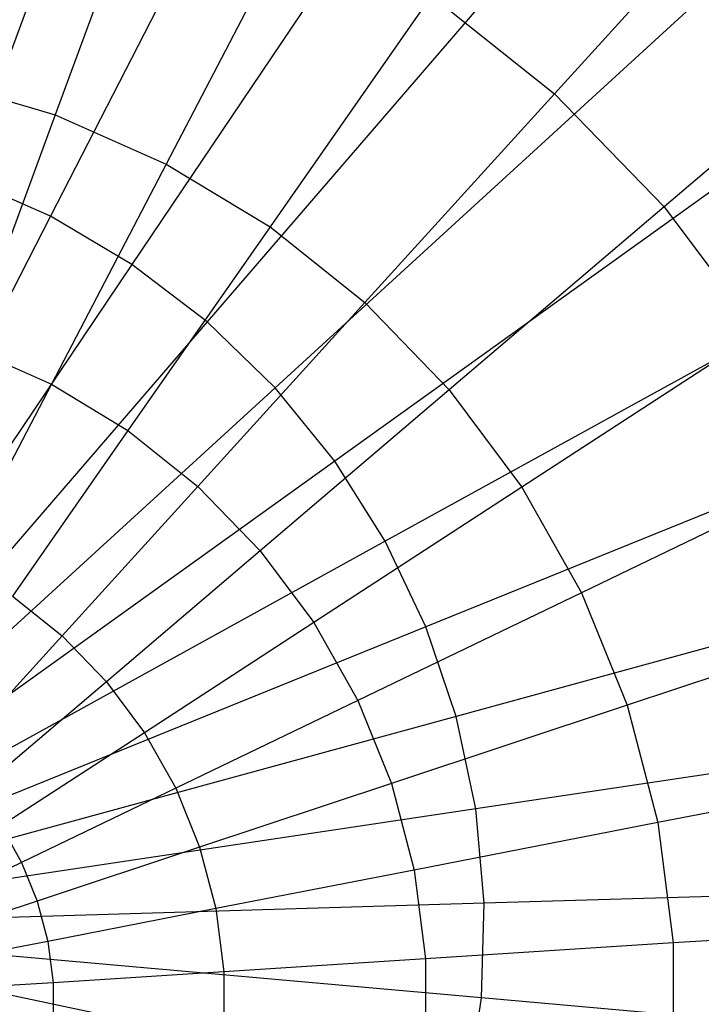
# Model space of a CAD drawing. Extents: x -6 to 6.5, y 0.1 to 12.5.
# Tile 23 of 44: x 0.466 to 0.823, y 5.471 to 5.986. Entities that reach past the tile are written whole.
import ezdxf

# ---------------------------------------------------------------- set-up
doc = ezdxf.new("R2010")
doc.units = 0
doc.header["$LTSCALE"] = 2.54
doc.layers.get('0').update_dxf_attribs({"color": 13, "linetype": 'CONTINUOUS'})

# ---------------------------------------------------------------- blocks, each defined once
blk = doc.blocks.new('GRUPUJ_1')
at = {"color": 0}
for p, q in [((6.50794, 6.14442, 18.00611), (6.39567, 5.84218, 18.06725)), ((6.50794, 6.14442, 18.00611), (6.39567, 5.84218, 18.06725)), ((6.58826, 6.10904, 18.00611), (6.44104, 5.8222, 18.06725)), ((6.58826, 6.10904, 18.00611), (6.44104, 5.8222, 18.06725)), ((6.66383, 6.0644, 18.00611), (6.48372, 5.79699, 18.06725)), ((6.66383, 6.0644, 18.00611), (6.48372, 5.79699, 18.06725)), ((6.4946, 6.01394, 14.37113), (6.44357, 5.87529, 14.56477)), ((6.4946, 6.01394, 14.37113), (6.44357, 5.87529, 14.56477)), ((6.73359, 6.01114, 18.00611), (6.52312, 5.76691, 18.06725)), ((6.73359, 6.01114, 18.00611), (6.52312, 5.76691, 18.06725)), ((6.8123, 6.00446, 14.12388), (6.70505, 5.88636, 14.37113)), ((6.8123, 6.00446, 14.12388), (6.70505, 5.88636, 14.37113)), ((6.57003, 5.98055, 14.37113), (6.50169, 5.84956, 14.56477)), ((6.57003, 5.98055, 14.37113), (6.50169, 5.84956, 14.56477)), ((6.79657, 5.95001, 18.00611), (6.55868, 5.73239, 18.06725)), ((6.79657, 5.95001, 18.00611), (6.55868, 5.73239, 18.06725)), ((6.64056, 5.93779, 14.37113), (6.55604, 5.81662, 14.56477)), ((6.64056, 5.93779, 14.37113), (6.55604, 5.81662, 14.56477)), ((6.64056, 5.93779, 14.37113), (6.70505, 5.88636, 14.37113)), ((6.64056, 5.93779, 14.37113), (6.70505, 5.88636, 14.37113)), ((6.88391, 5.93052, 14.12388), (6.76244, 5.82711, 14.37113)), ((6.88391, 5.93052, 14.12388), (6.76244, 5.82711, 14.37113)), ((6.38265, 5.89337, 14.56477), (6.44357, 5.87529, 14.56477)), ((6.38265, 5.89337, 14.56477), (6.44357, 5.87529, 14.56477)), ((6.70505, 5.88636, 14.37113), (6.60572, 5.77699, 14.56477)), ((6.70505, 5.88636, 14.37113), (6.60572, 5.77699, 14.56477)), ((6.70505, 5.88636, 14.37113), (6.76244, 5.82711, 14.37113)), ((6.70505, 5.88636, 14.37113), (6.76244, 5.82711, 14.37113)), ((6.85187, 5.88186, 18.00611), (6.58991, 5.6939, 18.06725)), ((6.85187, 5.88186, 18.00611), (6.58991, 5.6939, 18.06725)), ((6.44357, 5.87529, 14.56477), (6.39866, 5.75326, 14.70416)), ((6.44357, 5.87529, 14.56477), (6.39866, 5.75326, 14.70416)), ((6.44357, 5.87529, 14.56477), (6.50169, 5.84956, 14.56477)), ((6.44357, 5.87529, 14.56477), (6.50169, 5.84956, 14.56477)), ((6.50169, 5.84956, 14.56477), (6.44154, 5.73428, 14.70416)), ((6.50169, 5.84956, 14.56477), (6.44154, 5.73428, 14.70416)), ((6.50169, 5.84956, 14.56477), (6.55604, 5.81662, 14.56477)), ((6.50169, 5.84956, 14.56477), (6.55604, 5.81662, 14.56477)), ((6.44104, 5.8222, 18.06725), (6.39567, 5.84218, 18.06725)), ((6.44104, 5.8222, 18.06725), (6.39567, 5.84218, 18.06725)), ((6.76244, 5.82711, 14.37113), (6.64994, 5.73134, 14.56477)), ((6.76244, 5.82711, 14.37113), (6.64994, 5.73134, 14.56477)), ((6.76244, 5.82711, 14.37113), (6.81177, 5.76101, 14.37113)), ((6.76244, 5.82711, 14.37113), (6.81177, 5.76101, 14.37113)), ((6.44104, 5.8222, 18.06725), (6.30195, 5.55121, 18.09723)), ((6.44104, 5.8222, 18.06725), (6.30195, 5.55121, 18.09723)), ((6.48372, 5.79699, 18.06725), (6.44104, 5.8222, 18.06725)), ((6.48372, 5.79699, 18.06725), (6.44104, 5.8222, 18.06725)), ((6.55604, 5.81662, 14.56477), (6.48164, 5.70997, 14.70416)), ((6.55604, 5.81662, 14.56477), (6.48164, 5.70997, 14.70416)), ((6.55604, 5.81662, 14.56477), (6.60572, 5.77699, 14.56477)), ((6.55604, 5.81662, 14.56477), (6.60572, 5.77699, 14.56477)), ((6.89872, 5.80764, 18.00611), (6.61637, 5.65198, 18.06725)), ((6.89872, 5.80764, 18.00611), (6.61637, 5.65198, 18.06725)), ((6.48372, 5.79699, 18.06725), (6.31355, 5.54435, 18.09723)), ((6.48372, 5.79699, 18.06725), (6.31355, 5.54435, 18.09723)), ((6.52312, 5.76691, 18.06725), (6.48372, 5.79699, 18.06725)), ((6.52312, 5.76691, 18.06725), (6.48372, 5.79699, 18.06725)), ((6.60572, 5.77699, 14.56477), (6.5183, 5.68073, 14.70416)), ((6.60572, 5.77699, 14.56477), (6.5183, 5.68073, 14.70416)), ((6.60572, 5.77699, 14.56477), (6.64994, 5.73134, 14.56477)), ((6.60572, 5.77699, 14.56477), (6.64994, 5.73134, 14.56477)), ((6.52312, 5.76691, 18.06725), (6.32426, 5.53617, 18.09723)), ((6.52312, 5.76691, 18.06725), (6.32426, 5.53617, 18.09723)), ((6.55868, 5.73239, 18.06725), (6.52312, 5.76691, 18.06725)), ((6.55868, 5.73239, 18.06725), (6.52312, 5.76691, 18.06725)), ((6.81177, 5.76101, 14.37113), (6.68795, 5.68041, 14.56477)), ((6.81177, 5.76101, 14.37113), (6.68795, 5.68041, 14.56477)), ((6.39866, 5.75326, 14.70416), (6.44154, 5.73428, 14.70416)), ((6.39866, 5.75326, 14.70416), (6.44154, 5.73428, 14.70416)), ((6.55868, 5.73239, 18.06725), (6.33394, 5.52679, 18.09723)), ((6.55868, 5.73239, 18.06725), (6.33394, 5.52679, 18.09723)), ((6.44154, 5.73428, 14.70416), (6.3926, 5.64046, 14.79187)), ((6.44154, 5.73428, 14.70416), (6.3926, 5.64046, 14.79187)), ((6.44154, 5.73428, 14.70416), (6.48164, 5.70997, 14.70416)), ((6.44154, 5.73428, 14.70416), (6.48164, 5.70997, 14.70416)), ((6.64994, 5.73134, 14.56477), (6.55093, 5.64705, 14.70416)), ((6.64994, 5.73134, 14.56477), (6.55093, 5.64705, 14.70416)), ((6.58991, 5.6939, 18.06725), (6.55868, 5.73239, 18.06725)), ((6.58991, 5.6939, 18.06725), (6.55868, 5.73239, 18.06725)), ((6.64994, 5.73134, 14.56477), (6.68795, 5.68041, 14.56477)), ((6.64994, 5.73134, 14.56477), (6.68795, 5.68041, 14.56477)), ((6.93647, 5.7284, 18.00611), (6.63769, 5.60723, 18.06725)), ((6.93647, 5.7284, 18.00611), (6.63769, 5.60723, 18.06725)), ((6.48164, 5.70997, 14.70416), (6.4211, 5.62318, 14.79187)), ((6.48164, 5.70997, 14.70416), (6.4211, 5.62318, 14.79187)), ((6.48164, 5.70997, 14.70416), (6.5183, 5.68073, 14.70416)), ((6.48164, 5.70997, 14.70416), (6.5183, 5.68073, 14.70416)), ((6.58991, 5.6939, 18.06725), (6.34243, 5.51632, 18.09723)), ((6.58991, 5.6939, 18.06725), (6.34243, 5.51632, 18.09723)), ((6.61637, 5.65198, 18.06725), (6.58991, 5.6939, 18.06725)), ((6.61637, 5.65198, 18.06725), (6.58991, 5.6939, 18.06725)), ((6.85225, 5.68913, 14.37113), (6.71914, 5.62503, 14.56477)), ((6.85225, 5.68913, 14.37113), (6.71914, 5.62503, 14.56477)), ((6.5183, 5.68073, 14.70416), (6.44716, 5.6024, 14.79187)), ((6.5183, 5.68073, 14.70416), (6.44716, 5.6024, 14.79187)), ((6.5183, 5.68073, 14.70416), (6.55093, 5.64705, 14.70416)), ((6.5183, 5.68073, 14.70416), (6.55093, 5.64705, 14.70416)), ((6.68795, 5.68041, 14.56477), (6.57897, 5.60947, 14.70416)), ((6.68795, 5.68041, 14.56477), (6.57897, 5.60947, 14.70416)), ((6.68795, 5.68041, 14.56477), (6.71914, 5.62503, 14.56477)), ((6.68795, 5.68041, 14.56477), (6.71914, 5.62503, 14.56477)), ((6.61637, 5.65198, 18.06725), (6.34962, 5.50492, 18.09723)), ((6.61637, 5.65198, 18.06725), (6.34962, 5.50492, 18.09723)), ((6.63769, 5.60723, 18.06725), (6.61637, 5.65198, 18.06725)), ((6.63769, 5.60723, 18.06725), (6.61637, 5.65198, 18.06725)), ((6.55093, 5.64705, 14.70416), (6.47035, 5.57845, 14.79187)), ((6.55093, 5.64705, 14.70416), (6.47035, 5.57845, 14.79187)), ((6.55093, 5.64705, 14.70416), (6.57897, 5.60947, 14.70416)), ((6.55093, 5.64705, 14.70416), (6.57897, 5.60947, 14.70416)), ((6.96458, 5.64526, 18.00611), (6.65357, 5.56027, 18.06725)), ((6.96458, 5.64526, 18.00611), (6.65357, 5.56027, 18.06725)), ((6.4211, 5.62318, 14.79187), (6.44716, 5.6024, 14.79187)), ((6.4211, 5.62318, 14.79187), (6.44716, 5.6024, 14.79187)), ((6.71914, 5.62503, 14.56477), (6.60198, 5.56861, 14.70416)), ((6.71914, 5.62503, 14.56477), (6.60198, 5.56861, 14.70416)), ((6.71914, 5.62503, 14.56477), (6.74299, 5.56612, 14.56477)), ((6.71914, 5.62503, 14.56477), (6.74299, 5.56612, 14.56477)), ((6.88321, 5.61268, 14.37113), (6.74299, 5.56612, 14.56477)), ((6.88321, 5.61268, 14.37113), (6.74299, 5.56612, 14.56477)), ((6.63769, 5.60723, 18.06725), (6.35542, 5.49275, 18.09723)), ((6.63769, 5.60723, 18.06725), (6.35542, 5.49275, 18.09723)), ((6.57897, 5.60947, 14.70416), (6.49029, 5.55174, 14.79187)), ((6.57897, 5.60947, 14.70416), (6.49029, 5.55174, 14.79187)), ((6.57897, 5.60947, 14.70416), (6.60198, 5.56861, 14.70416)), ((6.57897, 5.60947, 14.70416), (6.60198, 5.56861, 14.70416)), ((6.65357, 5.56027, 18.06725), (6.63769, 5.60723, 18.06725)), ((6.65357, 5.56027, 18.06725), (6.63769, 5.60723, 18.06725)), ((6.44716, 5.6024, 14.79187), (6.38692, 5.53607, 14.84319)), ((6.44716, 5.6024, 14.79187), (6.38692, 5.53607, 14.84319)), ((6.44716, 5.6024, 14.79187), (6.47035, 5.57845, 14.79187)), ((6.44716, 5.6024, 14.79187), (6.47035, 5.57845, 14.79187)), ((6.47035, 5.57845, 14.79187), (6.40213, 5.52037, 14.84319)), ((6.47035, 5.57845, 14.79187), (6.40213, 5.52037, 14.84319)), ((6.47035, 5.57845, 14.79187), (6.49029, 5.55174, 14.79187)), ((6.47035, 5.57845, 14.79187), (6.49029, 5.55174, 14.79187)), ((6.60198, 5.56861, 14.70416), (6.50665, 5.5227, 14.79187)), ((6.60198, 5.56861, 14.70416), (6.50665, 5.5227, 14.79187)), ((6.60198, 5.56861, 14.70416), (6.61958, 5.52515, 14.70416)), ((6.60198, 5.56861, 14.70416), (6.61958, 5.52515, 14.70416)), ((6.74299, 5.56612, 14.56477), (6.61958, 5.52515, 14.70416)), ((6.74299, 5.56612, 14.56477), (6.61958, 5.52515, 14.70416)), ((6.74299, 5.56612, 14.56477), (6.75911, 5.50464, 14.56477)), ((6.74299, 5.56612, 14.56477), (6.75911, 5.50464, 14.56477)), ((6.65357, 5.56027, 18.06725), (6.35974, 5.47999, 18.09723)), ((6.65357, 5.56027, 18.06725), (6.35974, 5.47999, 18.09723)), ((6.66378, 5.51177, 18.06725), (6.65357, 5.56027, 18.06725)), ((6.66378, 5.51177, 18.06725), (6.65357, 5.56027, 18.06725)), ((6.98266, 5.55937, 18.00611), (6.66378, 5.51177, 18.06725)), ((6.98266, 5.55937, 18.00611), (6.66378, 5.51177, 18.06725)), ((6.49029, 5.55174, 14.79187), (6.41519, 5.50286, 14.84319)), ((6.49029, 5.55174, 14.79187), (6.41519, 5.50286, 14.84319)), ((6.49029, 5.55174, 14.79187), (6.50665, 5.5227, 14.79187)), ((6.49029, 5.55174, 14.79187), (6.50665, 5.5227, 14.79187)), ((6.90413, 5.53289, 14.37113), (6.75911, 5.50464, 14.56477)), ((6.90413, 5.53289, 14.37113), (6.75911, 5.50464, 14.56477)), ((6.61958, 5.52515, 14.70416), (6.51915, 5.4918, 14.79187)), ((6.61958, 5.52515, 14.70416), (6.51915, 5.4918, 14.79187)), ((6.61958, 5.52515, 14.70416), (6.63147, 5.47979, 14.70416)), ((6.61958, 5.52515, 14.70416), (6.63147, 5.47979, 14.70416)), ((6.50665, 5.5227, 14.79187), (6.42592, 5.48382, 14.84319)), ((6.50665, 5.5227, 14.79187), (6.42592, 5.48382, 14.84319)), ((6.50665, 5.5227, 14.79187), (6.51915, 5.4918, 14.79187)), ((6.50665, 5.5227, 14.79187), (6.51915, 5.4918, 14.79187)), ((6.66378, 5.51177, 18.06725), (6.36251, 5.4668, 18.09723)), ((6.66378, 5.51177, 18.06725), (6.36251, 5.4668, 18.09723)), ((6.66818, 5.4624, 18.06725), (6.66378, 5.51177, 18.06725)), ((6.66818, 5.4624, 18.06725), (6.66378, 5.51177, 18.06725)), ((6.41519, 5.50286, 14.84319), (6.42592, 5.48382, 14.84319)), ((6.41519, 5.50286, 14.84319), (6.42592, 5.48382, 14.84319)), ((6.75911, 5.50464, 14.56477), (6.63147, 5.47979, 14.70416)), ((6.75911, 5.50464, 14.56477), (6.63147, 5.47979, 14.70416)), ((6.75911, 5.50464, 14.56477), (6.76724, 5.44161, 14.56477)), ((6.75911, 5.50464, 14.56477), (6.76724, 5.44161, 14.56477)), ((6.51915, 5.4918, 14.79187), (6.43412, 5.46357, 14.84319)), ((6.51915, 5.4918, 14.79187), (6.43412, 5.46357, 14.84319)), ((6.51915, 5.4918, 14.79187), (6.52761, 5.45956, 14.79187)), ((6.51915, 5.4918, 14.79187), (6.52761, 5.45956, 14.79187)), ((6.42592, 5.48382, 14.84319), (6.35929, 5.45174, 14.86585)), ((6.42592, 5.48382, 14.84319), (6.35929, 5.45174, 14.86585)), ((6.42592, 5.48382, 14.84319), (6.43412, 5.46357, 14.84319)), ((6.42592, 5.48382, 14.84319), (6.43412, 5.46357, 14.84319)), ((6.63147, 5.47979, 14.70416), (6.52761, 5.45956, 14.79187)), ((6.63147, 5.47979, 14.70416), (6.52761, 5.45956, 14.79187)), ((6.63147, 5.47979, 14.70416), (6.63747, 5.43328, 14.70416)), ((6.63147, 5.47979, 14.70416), (6.63747, 5.43328, 14.70416)), ((6.99045, 5.47195, 18.00611), (6.66818, 5.4624, 18.06725)), ((6.99045, 5.47195, 18.00611), (6.66818, 5.4624, 18.06725)), ((6.66818, 5.4624, 18.06725), (6.36371, 5.45337, 18.09723)), ((6.66818, 5.4624, 18.06725), (6.36371, 5.45337, 18.09723)), ((6.43412, 5.46357, 14.84319), (6.36393, 5.44027, 14.86585)), ((6.43412, 5.46357, 14.84319), (6.36393, 5.44027, 14.86585)), ((6.43412, 5.46357, 14.84319), (6.43966, 5.44243, 14.84319)), ((6.43412, 5.46357, 14.84319), (6.43966, 5.44243, 14.84319)), ((6.66671, 5.41285, 18.06725), (6.66818, 5.4624, 18.06725)), ((6.66671, 5.41285, 18.06725), (6.66818, 5.4624, 18.06725)), ((6.52761, 5.45956, 14.79187), (6.43966, 5.44243, 14.84319)), ((6.52761, 5.45956, 14.79187), (6.43966, 5.44243, 14.84319)), ((6.52761, 5.45956, 14.79187), (6.53187, 5.4265, 14.79187)), ((6.52761, 5.45956, 14.79187), (6.53187, 5.4265, 14.79187)), ((6.91468, 5.45108, 14.37113), (6.76724, 5.44161, 14.56477)), ((6.91468, 5.45108, 14.37113), (6.76724, 5.44161, 14.56477)), ((6.43966, 5.44243, 14.84319), (6.36707, 5.4283, 14.86585)), ((6.43966, 5.44243, 14.84319), (6.36707, 5.4283, 14.86585)), ((6.43966, 5.44243, 14.84319), (6.44245, 5.42076, 14.84319)), ((6.43966, 5.44243, 14.84319), (6.44245, 5.42076, 14.84319)), ((6.76724, 5.44161, 14.56477), (6.63747, 5.43328, 14.70416)), ((6.76724, 5.44161, 14.56477), (6.63747, 5.43328, 14.70416)), ((6.76724, 5.44161, 14.56477), (6.76724, 5.37806, 14.56477)), ((6.76724, 5.44161, 14.56477), (6.76724, 5.37806, 14.56477)), ((6.66671, 5.41285, 18.06725), (6.36331, 5.4399, 18.09723)), ((6.66671, 5.41285, 18.06725), (6.36331, 5.4399, 18.09723)), ((6.63747, 5.43328, 14.70416), (6.53187, 5.4265, 14.79187)), ((6.63747, 5.43328, 14.70416), (6.53187, 5.4265, 14.79187)), ((6.63747, 5.43328, 14.70416), (6.63747, 5.38639, 14.70416)), ((6.63747, 5.43328, 14.70416), (6.63747, 5.38639, 14.70416)), ((6.65939, 5.36383, 18.06725), (6.36132, 5.42657, 18.09723)), ((6.65939, 5.36383, 18.06725), (6.36132, 5.42657, 18.09723)), ((6.53187, 5.4265, 14.79187), (6.44245, 5.42076, 14.84319)), ((6.53187, 5.4265, 14.79187), (6.44245, 5.42076, 14.84319)), ((6.53187, 5.4265, 14.79187), (6.53187, 5.39317, 14.79187)), ((6.53187, 5.4265, 14.79187), (6.53187, 5.39317, 14.79187)), ((6.44245, 5.42076, 14.84319), (6.36866, 5.41602, 14.86585)), ((6.44245, 5.42076, 14.84319), (6.36866, 5.41602, 14.86585)), ((6.44245, 5.42076, 14.84319), (6.44245, 5.39891, 14.84319)), ((6.44245, 5.42076, 14.84319), (6.44245, 5.39891, 14.84319)), ((6.65939, 5.36383, 18.06725), (6.66671, 5.41285, 18.06725)), ((6.65939, 5.36383, 18.06725), (6.66671, 5.41285, 18.06725)), ((6.98785, 5.38422, 18.00611), (6.66671, 5.41285, 18.06725)), ((6.98785, 5.38422, 18.00611), (6.66671, 5.41285, 18.06725))]:
    blk.add_line(p, q, dxfattribs=at)

msp = doc.modelspace()

# ---------------------------------------------------------------- block references
at = {"color": 0}
msp.add_blockref('GRUPUJ_1', (-5.95897, 0.06113, 0.25011), dxfattribs=at)

doc.saveas('drawing.dxf')
